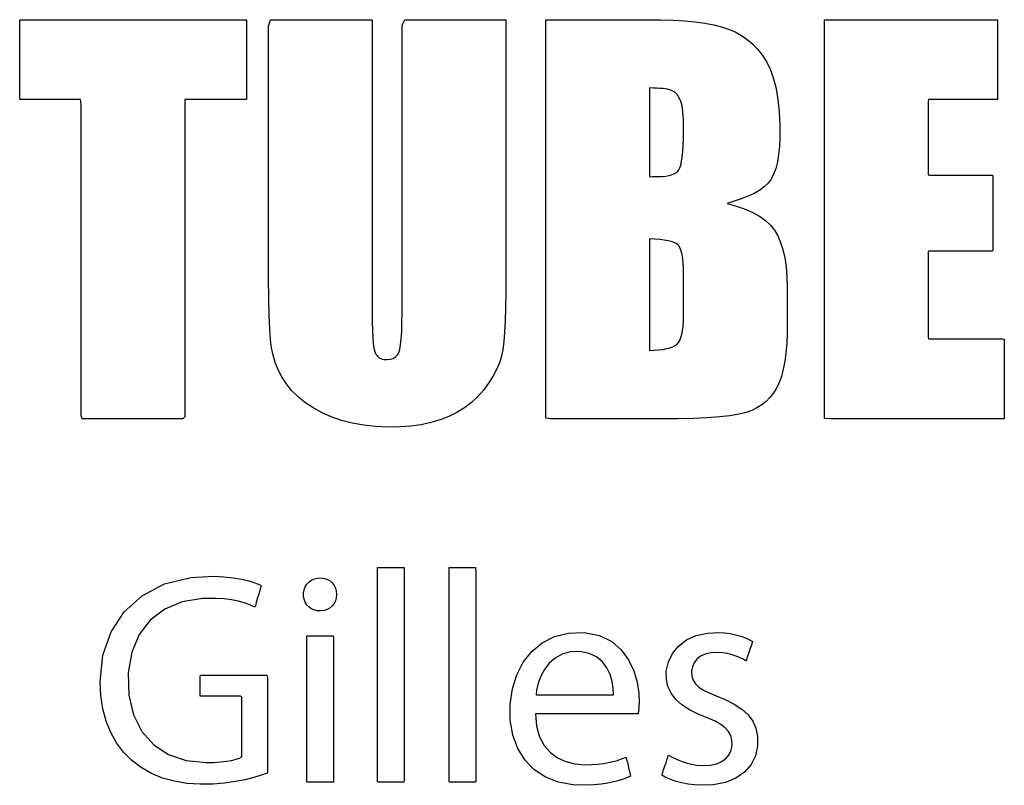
# Model space of a CAD drawing. Extents: x 776 to 5143, y -1722 to 3500.
# Tile 9 of 13: x 1660 to 1934, y 1701 to 1914. Entities that reach past the tile are written whole.
import ezdxf

# ---------------------------------------------------------------- set-up
doc = ezdxf.new("R2010")
doc.units = 0
doc.layers.get('0').update_dxf_attribs({"linetype": 'CONTINUOUS'})

msp = doc.modelspace()

# ---------------------------------------------------------------- linework, layer by layer
for p, q in [((1660.22, 1913.11), (1660.26, 1913.82)), ((1660.22, 1910.82), (1660.22, 1913.11)), ((1660.26, 1913.82), (1663.51, 1913.82)), ((1663.51, 1913.82), (1670.9, 1913.82)), ((1670.9, 1913.82), (1681.03, 1913.82)), ((1681.03, 1913.82), (1692.48, 1913.82)), ((1692.48, 1913.82), (1703.84, 1913.82)), ((1703.84, 1913.82), (1713.7, 1913.82)), ((1713.7, 1913.82), (1720.65, 1913.82)), ((1720.65, 1913.82), (1723.29, 1913.82)), ((1723.29, 1913.82), (1723.29, 1912.9)), ((1723.29, 1912.9), (1723.29, 1910.45)), ((1729.46, 1911.98), (1729.98, 1913.82)), ((1729.98, 1913.82), (1734.29, 1913.82)), ((1734.29, 1913.82), (1741.3, 1913.82)), ((1741.3, 1913.82), (1748.98, 1913.82)), ((1748.98, 1913.82), (1755.31, 1913.82)), ((1755.31, 1913.82), (1758.28, 1913.82)), ((1758.28, 1913.82), (1758.32, 1908.11)), ((1766.61, 1912.34), (1767.42, 1913.82)), ((1767.42, 1913.82), (1772.13, 1913.82)), ((1772.13, 1913.82), (1779.31, 1913.82)), ((1779.31, 1913.82), (1786.94, 1913.82)), ((1786.94, 1913.82), (1793, 1913.82)), ((1793, 1913.82), (1795.47, 1913.82)), ((1795.47, 1913.82), (1795.47, 1907.48)), ((1806.65, 1913.82), (1808.18, 1913.82)), ((1806.65, 1907.91), (1806.65, 1913.82)), ((1808.18, 1913.82), (1812.15, 1913.82)), ((1812.15, 1913.82), (1817.62, 1913.82)), ((1817.62, 1913.82), (1823.62, 1913.82)), ((1823.62, 1913.82), (1829.22, 1913.82)), ((1829.22, 1913.82), (1833.46, 1913.82)), ((1833.46, 1913.82), (1835.41, 1913.82)), ((1835.41, 1913.82), (1838.62, 1913.79)), ((1838.62, 1913.79), (1842.09, 1913.68)), ((1842.09, 1913.68), (1845.29, 1913.48)), ((1845.29, 1913.48), (1848.24, 1913.2)), ((1848.24, 1913.2), (1850.93, 1912.84)), ((1850.93, 1912.84), (1853.36, 1912.39)), ((1884.18, 1913.82), (1886.21, 1913.82)), ((1884.18, 1909.15), (1884.18, 1913.82)), ((1886.21, 1913.82), (1891.56, 1913.82)), ((1891.56, 1913.82), (1899.15, 1913.82)), ((1899.15, 1913.82), (1907.87, 1913.82)), ((1907.87, 1913.82), (1916.64, 1913.82)), ((1916.64, 1913.82), (1924.36, 1913.82)), ((1924.36, 1913.82), (1929.94, 1913.82)), ((1929.94, 1913.82), (1932.29, 1913.82)), ((1932.29, 1913.82), (1932.31, 1913.03)), ((1932.31, 1913.03), (1932.31, 1910.67)), ((1660.22, 1907.45), (1660.22, 1910.82)), ((1723.29, 1910.45), (1723.29, 1906.97)), ((1729.46, 1901.26), (1729.46, 1911.98)), ((1766.61, 1900.11), (1766.61, 1912.34)), ((1853.36, 1912.39), (1855.54, 1911.86)), ((1855.54, 1911.86), (1857.49, 1911.23)), ((1857.49, 1911.23), (1859.33, 1910.43)), ((1859.33, 1910.43), (1861.06, 1909.45)), ((1932.31, 1910.67), (1932.31, 1907.23)), ((1660.22, 1903.49), (1660.22, 1907.45)), ((1758.32, 1908.11), (1758.32, 1891.5)), ((1795.47, 1907.48), (1795.47, 1891.91)), ((1806.65, 1892.59), (1806.65, 1907.91)), ((1861.06, 1909.45), (1862.68, 1908.31)), ((1862.68, 1908.31), (1864.2, 1907)), ((1884.18, 1896.8), (1884.18, 1909.15)), ((1932.31, 1907.23), (1932.31, 1903.23)), ((1723.29, 1906.97), (1723.29, 1902.97)), ((1864.2, 1907), (1865.62, 1905.51)), ((1865.62, 1905.51), (1866.93, 1903.86)), ((1660.22, 1899.43), (1660.22, 1903.49)), ((1723.29, 1902.97), (1723.29, 1898.94)), ((1866.93, 1903.86), (1868.12, 1902.02)), ((1868.12, 1902.02), (1869.15, 1899.87)), ((1932.31, 1903.23), (1932.31, 1899.17)), ((1660.22, 1895.78), (1660.22, 1899.43)), ((1723.29, 1898.94), (1723.29, 1895.37)), ((1729.46, 1884.92), (1729.46, 1901.26)), ((1766.61, 1880.26), (1766.61, 1900.11)), ((1869.15, 1899.87), (1870, 1897.42)), ((1932.31, 1899.17), (1932.31, 1895.54)), ((1870, 1897.42), (1870.69, 1894.65)), ((1884.18, 1879.31), (1884.18, 1896.8)), ((1660.22, 1893.03), (1660.22, 1895.78)), ((1723.29, 1895.37), (1723.29, 1892.77)), ((1835.51, 1894.83), (1835.51, 1893.81)), ((1836.56, 1894.81), (1835.51, 1894.83)), ((1835.51, 1893.81), (1835.51, 1891.1)), ((1837.52, 1894.77), (1836.56, 1894.81)), ((1838.4, 1894.72), (1837.52, 1894.77)), ((1839.18, 1894.65), (1838.4, 1894.72)), ((1839.88, 1894.57), (1839.18, 1894.65)), ((1840.49, 1894.47), (1839.88, 1894.57)), ((1841.02, 1894.36), (1840.49, 1894.47)), ((1841.45, 1894.24), (1841.02, 1894.36)), ((1841.82, 1894.08), (1841.45, 1894.24)), ((1842.18, 1893.89), (1841.82, 1894.08)), ((1842.52, 1893.64), (1842.18, 1893.89)), ((1842.84, 1893.35), (1842.52, 1893.64)), ((1870.69, 1894.65), (1871.21, 1891.57)), ((1932.31, 1895.54), (1932.31, 1892.87)), ((1660.22, 1891.67), (1660.22, 1893.03)), ((1660.63, 1891.61), (1660.22, 1891.67)), ((1662.25, 1891.61), (1660.63, 1891.61)), ((1664.76, 1891.61), (1662.25, 1891.61)), ((1667.77, 1891.61), (1664.76, 1891.61)), ((1670.9, 1891.61), (1667.77, 1891.61)), ((1673.76, 1891.61), (1670.9, 1891.61)), ((1675.98, 1891.61), (1673.76, 1891.61)), ((1677.18, 1891.61), (1675.98, 1891.61)), ((1677.29, 1890.12), (1677.18, 1891.61)), ((1706.19, 1891.61), (1706.15, 1889.48)), ((1707.24, 1891.61), (1706.19, 1891.61)), ((1709.36, 1891.61), (1707.24, 1891.61)), ((1712.18, 1891.61), (1709.36, 1891.61)), ((1715.31, 1891.61), (1712.18, 1891.61)), ((1718.37, 1891.61), (1715.31, 1891.61)), ((1720.97, 1891.61), (1718.37, 1891.61)), ((1722.73, 1891.61), (1720.97, 1891.61)), ((1723.29, 1891.63), (1722.73, 1891.61)), ((1723.29, 1892.77), (1723.29, 1891.63)), ((1758.32, 1891.5), (1758.32, 1869.72)), ((1795.47, 1891.91), (1795.47, 1872.29)), ((1806.65, 1871.53), (1806.65, 1892.59)), ((1835.51, 1891.1), (1835.51, 1887.25)), ((1843.14, 1893.02), (1842.84, 1893.35)), ((1843.42, 1892.63), (1843.14, 1893.02)), ((1843.69, 1892.2), (1843.42, 1892.63)), ((1843.94, 1891.72), (1843.69, 1892.2)), ((1844.17, 1891.19), (1843.94, 1891.72)), ((1844.37, 1890.56), (1844.17, 1891.19)), ((1871.21, 1891.57), (1871.56, 1888.19)), ((1913.1, 1891.61), (1913.04, 1891.1)), ((1913.04, 1891.1), (1913.04, 1889.08)), ((1914.28, 1891.61), (1913.1, 1891.61)), ((1916.69, 1891.61), (1914.28, 1891.61)), ((1919.88, 1891.61), (1916.69, 1891.61)), ((1923.42, 1891.61), (1919.88, 1891.61)), ((1926.87, 1891.61), (1923.42, 1891.61)), ((1929.78, 1891.61), (1926.87, 1891.61)), ((1931.73, 1891.61), (1929.78, 1891.61)), ((1932.31, 1891.64), (1931.73, 1891.61)), ((1932.31, 1892.87), (1932.31, 1891.64)), ((1677.29, 1882.38), (1677.29, 1890.12)), ((1706.15, 1889.48), (1706.15, 1881.03)), ((1844.54, 1889.84), (1844.37, 1890.56)), ((1844.69, 1889.02), (1844.54, 1889.84)), ((1844.8, 1888.11), (1844.69, 1889.02)), ((1844.88, 1887.11), (1844.8, 1888.11)), ((1871.56, 1888.19), (1871.75, 1884.49)), ((1913.04, 1889.08), (1913.04, 1885.96)), ((1835.51, 1887.25), (1835.51, 1882.82)), ((1844.94, 1886.01), (1844.88, 1887.11)), ((1844.97, 1884.82), (1844.94, 1886.01)), ((1913.04, 1885.96), (1913.04, 1882.23)), ((1729.46, 1867.55), (1729.46, 1884.92)), ((1835.51, 1882.82), (1835.51, 1878.35)), ((1844.93, 1880.76), (1844.96, 1882.93)), ((1844.96, 1882.93), (1844.97, 1884.82)), ((1871.75, 1884.49), (1871.76, 1881.09)), ((1677.29, 1869.8), (1677.29, 1882.38)), ((1706.15, 1881.03), (1706.15, 1867.99)), ((1766.61, 1858.49), (1766.61, 1880.26)), ((1844.85, 1878.82), (1844.93, 1880.76)), ((1871.76, 1881.09), (1871.65, 1878.58)), ((1913.04, 1882.23), (1913.04, 1878.35)), ((1835.51, 1878.35), (1835.51, 1874.38)), ((1844.6, 1875.65), (1844.74, 1877.12)), ((1844.74, 1877.12), (1844.85, 1878.82)), ((1871.65, 1878.58), (1871.42, 1876.31)), ((1884.18, 1859.19), (1884.18, 1879.31)), ((1913.04, 1878.35), (1913.04, 1874.81)), ((1835.51, 1874.38), (1835.51, 1871.48)), ((1844.21, 1873.41), (1844.42, 1874.41)), ((1844.42, 1874.41), (1844.6, 1875.65)), ((1871.07, 1874.26), (1870.6, 1872.44)), ((1871.42, 1876.31), (1871.07, 1874.26)), ((1913.04, 1874.81), (1913.04, 1872.09)), ((1795.47, 1872.29), (1795.47, 1853.84)), ((1806.65, 1848.39), (1806.65, 1871.53)), ((1842.83, 1871.25), (1843.3, 1871.64)), ((1843.3, 1871.64), (1843.67, 1872.1)), ((1843.67, 1872.1), (1843.96, 1872.65)), ((1843.96, 1872.65), (1844.21, 1873.41)), ((1870.6, 1872.44), (1870.01, 1870.86)), ((1913.04, 1872.09), (1913.04, 1870.67)), ((1677.29, 1854.37), (1677.29, 1869.8)), ((1758.32, 1869.72), (1758.32, 1848.58)), ((1835.51, 1871.48), (1835.51, 1870.18)), ((1835.51, 1870.18), (1835.89, 1870.17)), ((1835.89, 1870.17), (1836.31, 1870.18)), ((1836.31, 1870.18), (1836.71, 1870.19)), ((1836.71, 1870.19), (1837.08, 1870.2)), ((1837.08, 1870.2), (1837.42, 1870.21)), ((1837.42, 1870.21), (1837.75, 1870.22)), ((1837.75, 1870.22), (1838.04, 1870.22)), ((1838.04, 1870.22), (1838.31, 1870.22)), ((1838.31, 1870.22), (1839.11, 1870.24)), ((1839.11, 1870.24), (1840.04, 1870.31)), ((1840.04, 1870.31), (1840.88, 1870.45)), ((1840.88, 1870.45), (1841.62, 1870.66)), ((1841.62, 1870.66), (1842.27, 1870.92)), ((1842.27, 1870.92), (1842.83, 1871.25)), ((1869.3, 1869.5), (1868.47, 1868.38)), ((1870.01, 1870.86), (1869.3, 1869.5)), ((1913.04, 1870.67), (1913.39, 1870.57)), ((1913.39, 1870.57), (1915.03, 1870.57)), ((1915.03, 1870.57), (1917.63, 1870.57)), ((1917.63, 1870.57), (1920.81, 1870.57)), ((1920.81, 1870.57), (1924.13, 1870.57)), ((1924.13, 1870.57), (1927.2, 1870.57)), ((1927.2, 1870.57), (1929.61, 1870.57)), ((1929.61, 1870.57), (1930.93, 1870.57)), ((1930.93, 1870.57), (1931.07, 1870.25)), ((1931.07, 1870.25), (1931.07, 1868.45)), ((1706.15, 1867.99), (1706.15, 1852.33)), ((1729.46, 1853.77), (1729.46, 1867.55)), ((1866.16, 1866.4), (1864.66, 1865.52)), ((1867.43, 1867.35), (1866.16, 1866.4)), ((1868.47, 1868.38), (1867.43, 1867.35)), ((1931.07, 1868.45), (1931.07, 1865.47)), ((1858.76, 1863.3), (1857.09, 1862.69)), ((1860.96, 1863.97), (1858.76, 1863.3)), ((1862.93, 1864.71), (1860.96, 1863.97)), ((1864.66, 1865.52), (1862.93, 1864.71)), ((1931.07, 1865.47), (1931.07, 1861.8)), ((1857.09, 1862.69), (1859.73, 1861.98)), ((1859.73, 1861.98), (1862.12, 1861.16)), ((1862.12, 1861.16), (1864.25, 1860.21)), ((1931.07, 1861.8), (1931.07, 1857.9)), ((1766.61, 1840.54), (1766.61, 1858.49)), ((1864.25, 1860.21), (1866.13, 1859.15)), ((1866.13, 1859.15), (1867.76, 1857.98)), ((1867.76, 1857.98), (1869.14, 1856.68)), ((1884.18, 1838.96), (1884.18, 1859.19)), ((1931.07, 1857.9), (1931.07, 1854.26)), ((1869.14, 1856.68), (1870.26, 1855.27)), ((1870.26, 1855.27), (1871.19, 1853.69)), ((1677.29, 1838.06), (1677.29, 1854.37)), ((1706.15, 1852.33), (1706.15, 1836.06)), ((1729.46, 1848.15), (1729.46, 1853.77)), ((1795.47, 1853.84), (1795.47, 1841.72)), ((1835.51, 1852.88), (1835.51, 1851.6)), ((1837.01, 1852.81), (1835.51, 1852.88)), ((1838.37, 1852.7), (1837.01, 1852.81)), ((1839.58, 1852.55), (1838.37, 1852.7)), ((1840.64, 1852.37), (1839.58, 1852.55)), ((1841.55, 1852.14), (1840.64, 1852.37)), ((1871.19, 1853.69), (1871.98, 1851.9)), ((1931.07, 1854.26), (1931.07, 1851.36)), ((1835.51, 1851.6), (1835.51, 1848.2)), ((1842.31, 1851.87), (1841.55, 1852.14)), ((1842.93, 1851.57), (1842.31, 1851.87)), ((1843.4, 1851.23), (1842.93, 1851.57)), ((1843.75, 1850.8), (1843.4, 1851.23)), ((1844.06, 1850.2), (1843.75, 1850.8)), ((1844.32, 1849.44), (1844.06, 1850.2)), ((1871.98, 1851.9), (1872.63, 1849.88)), ((1872.63, 1849.88), (1873.14, 1847.64)), ((1931.07, 1849.68), (1930.87, 1849.45)), ((1931.07, 1851.36), (1931.07, 1849.68)), ((1729.48, 1841.8), (1729.46, 1848.15)), ((1758.32, 1848.58), (1758.32, 1833.91)), ((1806.65, 1826.81), (1806.65, 1848.39)), ((1835.51, 1848.2), (1835.51, 1843.39)), ((1844.54, 1848.51), (1844.32, 1849.44)), ((1844.72, 1847.41), (1844.54, 1848.51)), ((1844.85, 1846.14), (1844.72, 1847.41)), ((1873.14, 1847.64), (1873.51, 1845.19)), ((1913.31, 1849.45), (1913.04, 1849.26)), ((1913.04, 1849.26), (1913.04, 1847.46)), ((1913.04, 1847.46), (1913.04, 1844.21)), ((1914.85, 1849.45), (1913.31, 1849.45)), ((1917.39, 1849.45), (1914.85, 1849.45)), ((1920.53, 1849.45), (1917.39, 1849.45)), ((1923.86, 1849.45), (1920.53, 1849.45)), ((1926.97, 1849.45), (1923.86, 1849.45)), ((1929.44, 1849.45), (1926.97, 1849.45)), ((1930.87, 1849.45), (1929.44, 1849.45)), ((1844.93, 1844.7), (1844.85, 1846.14)), ((1844.97, 1843.1), (1844.93, 1844.7)), ((1873.51, 1845.19), (1873.74, 1842.51)), ((1913.04, 1844.21), (1913.04, 1840.06)), ((1729.54, 1836.3), (1729.48, 1841.8)), ((1795.47, 1841.72), (1795.47, 1837.68)), ((1835.51, 1843.39), (1835.51, 1837.83)), ((1844.97, 1842.33), (1844.97, 1843.1)), ((1844.97, 1841.41), (1844.97, 1842.33)), ((1844.97, 1839.94), (1844.97, 1841.41)), ((1873.74, 1842.51), (1873.83, 1839.62)), ((1766.61, 1832.14), (1766.61, 1840.54)), ((1844.97, 1838.14), (1844.97, 1839.94)), ((1873.83, 1839.62), (1873.83, 1838.78)), ((1873.83, 1838.78), (1873.83, 1837.46)), ((1884.18, 1821.15), (1884.18, 1838.96)), ((1913.04, 1840.06), (1913.04, 1835.55)), ((1677.29, 1822.88), (1677.29, 1838.06)), ((1706.15, 1836.06), (1706.15, 1821.16)), ((1729.66, 1831.63), (1729.54, 1836.3)), ((1795.47, 1837.68), (1795.42, 1833.59)), ((1835.51, 1837.83), (1835.51, 1832.21)), ((1844.97, 1836.25), (1844.97, 1838.14)), ((1844.97, 1834.49), (1844.97, 1836.25)), ((1873.83, 1837.46), (1873.83, 1835.57)), ((1758.32, 1833.91), (1758.32, 1829.75)), ((1795.42, 1833.59), (1795.31, 1830)), ((1844.97, 1833.09), (1844.97, 1834.49)), ((1873.83, 1835.57), (1873.83, 1833.43)), ((1873.83, 1833.43), (1873.83, 1831.39)), ((1913.04, 1835.55), (1913.04, 1831.26)), ((1729.81, 1827.8), (1729.66, 1831.63)), ((1766.59, 1829.54), (1766.61, 1832.14)), ((1835.51, 1832.21), (1835.51, 1827.22)), ((1844.91, 1829.88), (1844.96, 1831.37)), ((1844.96, 1831.37), (1844.97, 1832.29)), ((1844.97, 1832.29), (1844.97, 1833.09)), ((1873.83, 1831.39), (1873.83, 1829.78)), ((1913.04, 1831.26), (1913.04, 1827.73)), ((1730.01, 1824.8), (1729.81, 1827.8)), ((1758.32, 1829.75), (1758.36, 1827.41)), ((1766.52, 1827.1), (1766.59, 1829.54)), ((1795.31, 1830), (1795.16, 1826.89)), ((1844.66, 1827.34), (1844.81, 1828.53)), ((1844.81, 1828.53), (1844.91, 1829.88)), ((1873.83, 1828.95), (1873.8, 1826.71)), ((1873.83, 1829.78), (1873.83, 1828.95)), ((1913.04, 1827.73), (1913.04, 1825.52)), ((1758.36, 1827.41), (1758.46, 1825.42)), ((1758.46, 1825.42), (1758.6, 1823.76)), ((1766.22, 1823.4), (1766.4, 1825.05)), ((1766.4, 1825.05), (1766.52, 1827.1)), ((1795.16, 1826.89), (1794.95, 1824.27)), ((1806.65, 1810.45), (1806.65, 1826.81)), ((1835.51, 1827.22), (1835.51, 1823.54)), ((1843.91, 1824.65), (1844.21, 1825.4)), ((1844.21, 1825.4), (1844.46, 1826.29)), ((1844.46, 1826.29), (1844.66, 1827.34)), ((1873.8, 1826.71), (1873.68, 1823.83)), ((1913.04, 1825.52), (1913.15, 1825.05)), ((1913.15, 1825.05), (1914.58, 1825.05)), ((1914.58, 1825.05), (1917.32, 1825.05)), ((1917.32, 1825.05), (1920.88, 1825.05)), ((1920.88, 1825.05), (1924.78, 1825.05)), ((1924.78, 1825.05), (1928.54, 1825.05)), ((1928.54, 1825.05), (1931.68, 1825.05)), ((1931.68, 1825.05), (1933.71, 1825.05)), ((1933.71, 1825.05), (1934.23, 1824.98)), ((1934.23, 1824.98), (1934.23, 1823.62)), ((1677.29, 1810.79), (1677.29, 1822.88)), ((1730.27, 1822.57), (1730.01, 1824.8)), ((1730.71, 1820.49), (1730.27, 1822.57)), ((1758.6, 1823.76), (1758.8, 1822.45)), ((1758.8, 1822.45), (1759.04, 1821.48)), ((1766, 1822.14), (1766.22, 1823.4)), ((1794.95, 1824.27), (1794.68, 1822.13)), ((1835.51, 1823.54), (1835.51, 1821.86)), ((1839.21, 1822.15), (1840.26, 1822.35)), ((1840.26, 1822.35), (1841.18, 1822.59)), ((1841.18, 1822.59), (1841.97, 1822.89)), ((1841.97, 1822.89), (1842.62, 1823.22)), ((1842.62, 1823.22), (1843.14, 1823.61)), ((1843.14, 1823.61), (1843.55, 1824.06)), ((1843.55, 1824.06), (1843.91, 1824.65)), ((1873.68, 1823.83), (1873.46, 1821.19)), ((1934.23, 1823.62), (1934.23, 1820.84)), ((1706.15, 1821.16), (1706.15, 1809.6)), ((1731.34, 1818.46), (1730.71, 1820.49)), ((1759.04, 1821.48), (1759.36, 1820.78)), ((1759.36, 1820.78), (1759.77, 1820.22)), ((1759.77, 1820.22), (1760.3, 1819.79)), ((1760.3, 1819.79), (1760.92, 1819.5)), ((1760.92, 1819.5), (1761.65, 1819.33)), ((1763.4, 1819.4), (1764.17, 1819.64)), ((1764.17, 1819.64), (1764.82, 1820.04)), ((1764.82, 1820.04), (1765.33, 1820.58)), ((1765.33, 1820.58), (1765.72, 1821.26)), ((1765.72, 1821.26), (1766, 1822.14)), ((1794.3, 1820.29), (1793.72, 1818.42)), ((1794.68, 1822.13), (1794.3, 1820.29)), ((1835.51, 1821.86), (1836.71, 1821.88)), ((1836.71, 1821.88), (1838.03, 1821.99)), ((1838.03, 1821.99), (1839.21, 1822.15)), ((1873.46, 1821.19), (1873.13, 1818.77)), ((1884.18, 1808.28), (1884.18, 1821.15)), ((1934.23, 1820.84), (1934.23, 1817.16)), ((1732.18, 1816.46), (1731.34, 1818.46)), ((1761.65, 1819.33), (1762.51, 1819.29)), ((1762.51, 1819.29), (1763.4, 1819.4)), ((1793.72, 1818.42), (1792.92, 1816.54)), ((1873.13, 1818.77), (1872.71, 1816.59)), ((1934.23, 1817.16), (1934.23, 1813.08)), ((1733.21, 1814.5), (1732.18, 1816.46)), ((1734.45, 1812.57), (1733.21, 1814.5)), ((1791.92, 1814.64), (1790.71, 1812.73)), ((1792.92, 1816.54), (1791.92, 1814.64)), ((1872.18, 1814.63), (1871.56, 1812.9)), ((1872.71, 1816.59), (1872.18, 1814.63)), ((1735.9, 1810.73), (1734.45, 1812.57)), ((1790.71, 1812.73), (1789.29, 1810.8)), ((1870.83, 1811.39), (1869.98, 1810.01)), ((1871.56, 1812.9), (1870.83, 1811.39)), ((1934.23, 1813.08), (1934.23, 1809.11)), ((1677.29, 1803.8), (1677.29, 1810.79)), ((1706.15, 1809.6), (1706.15, 1803.38)), ((1737.6, 1809), (1735.9, 1810.73)), ((1739.56, 1807.41), (1737.6, 1809)), ((1787.69, 1809), (1785.93, 1807.37)), ((1789.29, 1810.8), (1787.69, 1809)), ((1806.65, 1802.97), (1806.65, 1810.45)), ((1869.01, 1808.77), (1867.93, 1807.67)), ((1869.98, 1810.01), (1869.01, 1808.77)), ((1934.23, 1809.11), (1934.23, 1805.74)), ((1741.76, 1805.95), (1739.56, 1807.41)), ((1744.21, 1804.61), (1741.76, 1805.95)), ((1784, 1805.92), (1781.91, 1804.63)), ((1785.93, 1807.37), (1784, 1805.92)), ((1865.39, 1805.86), (1863.95, 1805.16)), ((1866.72, 1806.7), (1865.39, 1805.86)), ((1867.93, 1807.67), (1866.72, 1806.7)), ((1884.18, 1802.87), (1884.18, 1808.28)), ((1934.23, 1805.74), (1934.23, 1803.49)), ((1677.6, 1802.83), (1677.29, 1803.8)), ((1706.15, 1803.38), (1705.66, 1802.83)), ((1746.9, 1803.41), (1744.21, 1804.61)), ((1749.76, 1802.4), (1746.9, 1803.41)), ((1779.65, 1803.51), (1777.22, 1802.56)), ((1781.91, 1804.63), (1779.65, 1803.51)), ((1851.56, 1803.12), (1847.71, 1802.95)), ((1854.95, 1803.37), (1851.56, 1803.12)), ((1857.88, 1803.7), (1854.95, 1803.37)), ((1860.35, 1804.11), (1857.88, 1803.7)), ((1862.35, 1804.59), (1860.35, 1804.11)), ((1863.95, 1805.16), (1862.35, 1804.59)), ((1934.23, 1803.49), (1934.16, 1802.83)), ((1679.87, 1802.83), (1677.6, 1802.83)), ((1683.8, 1802.83), (1679.87, 1802.83)), ((1688.74, 1802.83), (1683.8, 1802.83)), ((1694.04, 1802.83), (1688.74, 1802.83)), ((1699.06, 1802.83), (1694.04, 1802.83)), ((1703.15, 1802.83), (1699.06, 1802.83)), ((1705.66, 1802.83), (1703.15, 1802.83)), ((1752.78, 1801.61), (1749.76, 1802.4)), ((1755.95, 1801.03), (1752.78, 1801.61)), ((1759.27, 1800.66), (1755.95, 1801.03)), ((1762.74, 1800.51), (1759.27, 1800.66)), ((1766, 1800.56), (1762.74, 1800.51)), ((1769.03, 1800.79), (1766, 1800.56)), ((1771.92, 1801.2), (1769.03, 1800.79)), ((1774.65, 1801.79), (1771.92, 1801.2)), ((1777.22, 1802.56), (1774.65, 1801.79)), ((1807.97, 1802.83), (1806.65, 1802.97)), ((1812.24, 1802.83), (1807.97, 1802.83)), ((1818.4, 1802.83), (1812.24, 1802.83)), ((1825.34, 1802.83), (1818.4, 1802.83)), ((1831.96, 1802.83), (1825.34, 1802.83)), ((1837.18, 1802.83), (1831.96, 1802.83)), ((1839.88, 1802.83), (1837.18, 1802.83)), ((1843.4, 1802.85), (1839.88, 1802.83)), ((1847.71, 1802.95), (1843.4, 1802.85)), ((1885.97, 1802.83), (1884.18, 1802.87)), ((1891.29, 1802.83), (1885.97, 1802.83)), ((1899.03, 1802.83), (1891.29, 1802.83)), ((1908.04, 1802.83), (1899.03, 1802.83)), ((1917.2, 1802.83), (1908.04, 1802.83)), ((1925.37, 1802.83), (1917.2, 1802.83)), ((1931.4, 1802.83), (1925.37, 1802.83)), ((1934.16, 1802.83), (1931.4, 1802.83)), ((1759.83, 1761.52), (1760.13, 1761.52)), ((1759.83, 1759.1), (1759.83, 1761.52)), ((1760.13, 1761.52), (1760.93, 1761.52)), ((1760.93, 1761.52), (1762.06, 1761.52)), ((1762.06, 1761.52), (1763.37, 1761.52)), ((1763.37, 1761.52), (1764.7, 1761.52)), ((1764.7, 1761.52), (1765.89, 1761.52)), ((1765.89, 1761.52), (1766.78, 1761.52)), ((1766.78, 1761.52), (1767.22, 1761.52)), ((1767.22, 1761.52), (1767.24, 1760.13)), ((1767.24, 1760.13), (1767.24, 1754.6)), ((1779.71, 1761.52), (1780.01, 1761.52)), ((1779.71, 1759.1), (1779.71, 1761.52)), ((1780.01, 1761.52), (1780.81, 1761.52)), ((1780.81, 1761.52), (1781.94, 1761.52)), ((1781.94, 1761.52), (1783.25, 1761.52)), ((1783.25, 1761.52), (1784.58, 1761.52)), ((1784.58, 1761.52), (1785.77, 1761.52)), ((1785.77, 1761.52), (1786.66, 1761.52)), ((1786.66, 1761.52), (1787.1, 1761.52)), ((1787.1, 1761.52), (1787.12, 1760.13)), ((1787.12, 1760.13), (1787.12, 1754.6)), ((1694.3, 1753.64), (1700.5, 1756.89)), ((1700.5, 1756.89), (1707.84, 1758.72)), ((1707.84, 1758.72), (1714.29, 1759.07)), ((1714.29, 1759.07), (1717.07, 1758.92)), ((1717.07, 1758.92), (1719.63, 1758.63)), ((1719.63, 1758.63), (1721.94, 1758.22)), ((1721.94, 1758.22), (1723.96, 1757.73)), ((1723.96, 1757.73), (1725.68, 1757.2)), ((1725.68, 1757.2), (1727.07, 1756.65)), ((1727.07, 1756.65), (1727.41, 1756.3)), ((1739.69, 1756.12), (1740.15, 1756.84)), ((1740.15, 1756.84), (1740.73, 1757.46)), ((1740.73, 1757.46), (1741.43, 1757.96)), ((1741.43, 1757.96), (1742.22, 1758.32)), ((1742.22, 1758.32), (1743.11, 1758.53)), ((1743.11, 1758.53), (1744.07, 1758.58)), ((1744.07, 1758.58), (1745.01, 1758.45)), ((1745.01, 1758.45), (1745.86, 1758.16)), ((1745.86, 1758.16), (1746.59, 1757.73)), ((1746.59, 1757.73), (1747.21, 1757.17)), ((1747.21, 1757.17), (1747.7, 1756.49)), ((1747.7, 1756.49), (1748.07, 1755.72)), ((1759.83, 1752.69), (1759.83, 1759.1)), ((1779.71, 1752.69), (1779.71, 1759.1)), ((1726.84, 1754.37), (1726.44, 1753.04)), ((1727.18, 1755.54), (1726.84, 1754.37)), ((1727.41, 1756.3), (1727.18, 1755.54)), ((1739.21, 1754.42), (1739.38, 1755.3)), ((1739.21, 1753.5), (1739.21, 1754.42)), ((1739.38, 1755.3), (1739.69, 1756.12)), ((1748.07, 1755.72), (1748.29, 1754.87)), ((1748.29, 1754.87), (1748.37, 1753.95)), ((1748.37, 1753.95), (1748.32, 1753.06)), ((1767.24, 1754.6), (1767.24, 1746.03)), ((1787.12, 1754.6), (1787.12, 1746.03)), ((1689.33, 1749.16), (1694.3, 1753.64)), ((1705.47, 1751.93), (1700.59, 1749.91)), ((1711.11, 1752.87), (1705.47, 1751.93)), ((1714.81, 1752.9), (1711.11, 1752.87)), ((1717.1, 1752.74), (1714.81, 1752.9)), ((1719.16, 1752.46), (1717.1, 1752.74)), ((1721.03, 1752.08), (1719.16, 1752.46)), ((1722.73, 1751.62), (1721.03, 1752.08)), ((1724.27, 1751.08), (1722.73, 1751.62)), ((1725.69, 1750.49), (1724.27, 1751.08)), ((1726.07, 1751.78), (1725.8, 1750.86)), ((1726.44, 1753.04), (1726.07, 1751.78)), ((1739.37, 1752.63), (1739.21, 1753.5)), ((1739.67, 1751.83), (1739.37, 1752.63)), ((1740.11, 1751.12), (1739.67, 1751.83)), ((1740.67, 1750.51), (1740.11, 1751.12)), ((1747.73, 1751.47), (1747.22, 1750.8)), ((1748.1, 1752.22), (1747.73, 1751.47)), ((1748.32, 1753.06), (1748.1, 1752.22)), ((1759.83, 1743.56), (1759.83, 1752.69)), ((1779.71, 1743.56), (1779.71, 1752.69)), ((1685.66, 1743.58), (1689.33, 1749.16)), ((1700.59, 1749.91), (1696.56, 1746.86)), ((1725.8, 1750.86), (1725.69, 1750.49)), ((1741.34, 1750.02), (1740.67, 1750.51)), ((1742.11, 1749.66), (1741.34, 1750.02)), ((1742.96, 1749.45), (1742.11, 1749.66)), ((1743.92, 1749.4), (1742.96, 1749.45)), ((1744.92, 1749.53), (1743.92, 1749.4)), ((1745.8, 1749.82), (1744.92, 1749.53)), ((1746.58, 1750.25), (1745.8, 1749.82)), ((1747.22, 1750.8), (1746.58, 1750.25)), ((1696.56, 1746.86), (1693.46, 1742.86)), ((1767.24, 1746.03), (1767.24, 1735.7)), ((1787.12, 1746.03), (1787.12, 1735.7)), ((1683.39, 1737.07), (1685.66, 1743.58)), ((1693.46, 1742.86), (1691.38, 1737.96)), ((1759.83, 1733), (1759.83, 1743.56)), ((1779.71, 1733), (1779.71, 1743.56)), ((1809.05, 1742.25), (1812.93, 1743.23)), ((1812.93, 1743.23), (1817.35, 1743.36)), ((1817.35, 1743.36), (1821.55, 1742.54)), ((1848.49, 1742.55), (1851.65, 1743.26)), ((1851.65, 1743.26), (1854.66, 1743.41)), ((1854.66, 1743.41), (1856.35, 1743.31)), ((1856.35, 1743.31), (1857.95, 1743.09)), ((1857.95, 1743.09), (1859.46, 1742.77)), ((1859.46, 1742.77), (1860.87, 1742.37)), ((1740.12, 1742.39), (1740.29, 1742.5)), ((1740.12, 1739.98), (1740.12, 1742.39)), ((1740.12, 1735.06), (1740.12, 1739.98)), ((1740.29, 1742.5), (1740.98, 1742.5)), ((1740.98, 1742.5), (1742.04, 1742.5)), ((1742.04, 1742.5), (1743.32, 1742.5)), ((1743.32, 1742.5), (1744.66, 1742.5)), ((1744.66, 1742.5), (1745.9, 1742.5)), ((1745.9, 1742.5), (1746.88, 1742.5)), ((1746.88, 1742.5), (1747.45, 1742.5)), ((1747.45, 1742.5), (1747.53, 1742.07)), ((1747.53, 1742.07), (1747.53, 1738.95)), ((1802.74, 1738.14), (1805.64, 1740.53)), ((1805.64, 1740.53), (1809.05, 1742.25)), ((1821.55, 1742.54), (1824.96, 1740.89)), ((1824.96, 1740.89), (1827.64, 1738.6)), ((1843.57, 1739.64), (1845.79, 1741.32)), ((1845.79, 1741.32), (1848.49, 1742.55)), ((1860.87, 1742.37), (1862.16, 1741.9)), ((1862.16, 1741.9), (1863.32, 1741.37)), ((1863.32, 1741.37), (1864.19, 1740.89)), ((1864.06, 1740.53), (1863.79, 1739.73)), ((1864.19, 1740.89), (1864.06, 1740.53)), ((1691.38, 1737.96), (1690.4, 1732.21)), ((1747.53, 1738.95), (1747.53, 1733.54)), ((1800.36, 1735.15), (1802.74, 1738.14)), ((1811.17, 1737.36), (1809.22, 1736.28)), ((1813.45, 1737.99), (1811.17, 1737.36)), ((1816.14, 1738.08), (1813.45, 1737.99)), ((1818.7, 1737.6), (1816.14, 1738.08)), ((1820.78, 1736.61), (1818.7, 1737.6)), ((1827.64, 1738.6), (1829.67, 1735.83)), ((1840.73, 1735.23), (1841.88, 1737.59)), ((1841.88, 1737.59), (1843.57, 1739.64)), ((1850.99, 1737.39), (1849.71, 1736.78)), ((1852.51, 1737.76), (1850.99, 1737.39)), ((1854.23, 1737.86), (1852.51, 1737.76)), ((1855.76, 1737.77), (1854.23, 1737.86)), ((1857.17, 1737.55), (1855.76, 1737.77)), ((1858.47, 1737.23), (1857.17, 1737.55)), ((1859.65, 1736.84), (1858.47, 1737.23)), ((1863.04, 1737.56), (1862.69, 1736.54)), ((1863.43, 1738.68), (1863.04, 1737.56)), ((1863.79, 1739.73), (1863.43, 1738.68)), ((1682.59, 1729.78), (1683.39, 1737.07)), ((1740.12, 1728.51), (1740.12, 1735.06)), ((1767.24, 1735.7), (1767.24, 1724.9)), ((1787.12, 1735.7), (1787.12, 1724.9)), ((1798.55, 1731.66), (1800.36, 1735.15)), ((1807.59, 1734.85), (1806.27, 1733.15)), ((1809.22, 1736.28), (1807.59, 1734.85)), ((1822.41, 1735.24), (1820.78, 1736.61)), ((1823.64, 1733.57), (1822.41, 1735.24)), ((1829.67, 1735.83), (1831.1, 1732.77)), ((1840.17, 1732.64), (1840.73, 1735.23)), ((1847.92, 1735), (1847.42, 1733.89)), ((1848.68, 1735.98), (1847.92, 1735)), ((1849.71, 1736.78), (1848.68, 1735.98)), ((1860.69, 1736.4), (1859.65, 1736.84)), ((1861.59, 1735.95), (1860.69, 1736.4)), ((1862.34, 1735.51), (1861.59, 1735.95)), ((1862.44, 1735.79), (1862.34, 1735.51)), ((1862.69, 1736.54), (1862.44, 1735.79)), ((1690.4, 1732.21), (1690.59, 1725.98)), ((1747.53, 1733.54), (1747.53, 1726.72)), ((1759.83, 1722.27), (1759.83, 1733)), ((1779.71, 1722.27), (1779.71, 1733)), ((1806.27, 1733.15), (1805.25, 1731.27)), ((1824.52, 1731.72), (1823.64, 1733.57)), ((1831.1, 1732.77), (1832.02, 1729.59)), ((1840.18, 1730.31), (1840.17, 1732.64)), ((1847.42, 1733.89), (1847.19, 1732.67)), ((1847.19, 1732.67), (1847.26, 1731.35)), ((1682.79, 1725.9), (1682.59, 1729.78)), ((1710.45, 1731.39), (1710.59, 1731.55)), ((1710.45, 1730.63), (1710.45, 1731.39)), ((1710.45, 1729.48), (1710.45, 1730.63)), ((1710.45, 1728.17), (1710.45, 1729.48)), ((1710.59, 1731.55), (1712.4, 1731.55)), ((1712.4, 1731.55), (1715.72, 1731.55)), ((1715.72, 1731.55), (1719.8, 1731.55)), ((1719.8, 1731.55), (1723.88, 1731.55)), ((1723.88, 1731.55), (1727.2, 1731.55)), ((1727.2, 1731.55), (1729.01, 1731.55)), ((1729.01, 1731.55), (1729.14, 1730.79)), ((1729.14, 1730.79), (1729.14, 1727.29)), ((1797.32, 1727.73), (1798.55, 1731.66)), ((1804.49, 1729.31), (1804, 1727.34)), ((1805.25, 1731.27), (1804.49, 1729.31)), ((1825.08, 1729.79), (1824.52, 1731.72)), ((1825.37, 1727.87), (1825.08, 1729.79)), ((1832.02, 1729.59), (1832.5, 1726.48)), ((1840.62, 1728.37), (1840.18, 1730.31)), ((1847.26, 1731.35), (1847.61, 1730.17)), ((1847.61, 1730.17), (1848.26, 1729.14)), ((1848.26, 1729.14), (1849.22, 1728.23)), ((1710.45, 1726.94), (1710.45, 1728.17)), ((1710.45, 1726.02), (1710.45, 1726.94)), ((1729.14, 1727.29), (1729.14, 1721.95)), ((1740.12, 1721.2), (1740.12, 1728.51)), ((1747.53, 1726.72), (1747.53, 1719.36)), ((1796.71, 1723.45), (1797.32, 1727.73)), ((1804, 1727.34), (1803.9, 1726.08)), ((1825.44, 1726.08), (1825.37, 1727.87)), ((1832.5, 1726.48), (1832.6, 1724.1)), ((1841.47, 1726.55), (1840.62, 1728.37)), ((1842.75, 1724.85), (1841.47, 1726.55)), ((1849.22, 1728.23), (1850.49, 1727.39)), ((1850.49, 1727.39), (1852.09, 1726.58)), ((1852.09, 1726.58), (1854.01, 1725.76)), ((1683.37, 1722.21), (1682.79, 1725.9)), ((1690.59, 1725.98), (1691.89, 1720.47)), ((1710.45, 1725.66), (1710.45, 1726.02)), ((1711.15, 1725.66), (1710.45, 1725.66)), ((1712.94, 1725.66), (1711.15, 1725.66)), ((1715.36, 1725.66), (1712.94, 1725.66)), ((1717.93, 1725.66), (1715.36, 1725.66)), ((1720.18, 1725.66), (1717.93, 1725.66)), ((1721.66, 1725.66), (1720.18, 1725.66)), ((1721.99, 1725.54), (1721.66, 1725.66)), ((1721.99, 1723.9), (1721.99, 1725.54)), ((1721.99, 1720.89), (1721.99, 1723.9)), ((1767.24, 1724.9), (1767.24, 1714.89)), ((1787.12, 1724.9), (1787.12, 1714.89)), ((1803.9, 1726.08), (1805.29, 1726.08)), ((1805.29, 1726.08), (1807.94, 1726.08)), ((1807.94, 1726.08), (1811.42, 1726.08)), ((1811.42, 1726.08), (1815.27, 1726.08)), ((1815.27, 1726.08), (1819.05, 1726.08)), ((1819.05, 1726.08), (1822.3, 1726.08)), ((1822.3, 1726.08), (1824.58, 1726.08)), ((1824.58, 1726.08), (1825.44, 1726.08)), ((1832.59, 1723.56), (1832.56, 1723.06)), ((1832.6, 1724.1), (1832.59, 1723.56)), ((1844.46, 1723.28), (1842.75, 1724.85)), ((1854.01, 1725.76), (1856.56, 1724.74)), ((1856.56, 1724.74), (1859.09, 1723.49)), ((1684.32, 1718.76), (1683.37, 1722.21)), ((1721.99, 1717.2), (1721.99, 1720.89)), ((1729.14, 1721.95), (1729.14, 1715.87)), ((1740.12, 1714), (1740.12, 1721.2)), ((1759.83, 1712.66), (1759.83, 1722.27)), ((1779.71, 1712.66), (1779.71, 1722.27)), ((1796.75, 1718.99), (1796.71, 1723.45)), ((1832.37, 1721.04), (1832.33, 1720.78)), ((1832.41, 1721.37), (1832.37, 1721.04)), ((1832.45, 1721.74), (1832.41, 1721.37)), ((1832.5, 1722.15), (1832.45, 1721.74)), ((1832.53, 1722.59), (1832.5, 1722.15)), ((1832.56, 1723.06), (1832.53, 1722.59)), ((1846.61, 1721.86), (1844.46, 1723.28)), ((1849.2, 1720.59), (1846.61, 1721.86)), ((1859.09, 1723.49), (1861.22, 1722.09)), ((1861.22, 1722.09), (1862.93, 1720.53)), ((1685.61, 1715.58), (1684.32, 1718.76)), ((1691.89, 1720.47), (1694.23, 1715.84)), ((1747.53, 1719.36), (1747.53, 1712.32)), ((1797.45, 1714.85), (1796.75, 1718.99)), ((1803.72, 1720.78), (1804.06, 1717.34)), ((1804.92, 1720.78), (1803.72, 1720.78)), ((1808.08, 1720.78), (1804.92, 1720.78)), ((1812.57, 1720.78), (1808.08, 1720.78)), ((1817.74, 1720.78), (1812.57, 1720.78)), ((1822.94, 1720.78), (1817.74, 1720.78)), ((1827.54, 1720.78), (1822.94, 1720.78)), ((1830.88, 1720.78), (1827.54, 1720.78)), ((1832.33, 1720.78), (1830.88, 1720.78)), ((1851.84, 1719.57), (1849.2, 1720.59)), ((1853.78, 1718.72), (1851.84, 1719.57)), ((1855.35, 1717.84), (1853.78, 1718.72)), ((1862.93, 1720.53), (1864.22, 1718.76)), ((1864.22, 1718.76), (1865.1, 1716.77)), ((1687.2, 1712.7), (1685.61, 1715.58)), ((1694.23, 1715.84), (1697.51, 1712.15)), ((1721.99, 1713.51), (1721.99, 1717.2)), ((1729.14, 1715.87), (1729.14, 1710.17)), ((1804.06, 1717.34), (1804.9, 1714.41)), ((1856.58, 1716.9), (1855.35, 1717.84)), ((1857.48, 1715.87), (1856.58, 1716.9)), ((1858.08, 1714.73), (1857.48, 1715.87)), ((1865.1, 1716.77), (1865.55, 1714.52)), ((1689.09, 1710.15), (1687.2, 1712.7)), ((1721.99, 1710.5), (1721.99, 1713.51)), ((1740.12, 1707.77), (1740.12, 1714)), ((1759.83, 1705.45), (1759.83, 1712.66)), ((1767.24, 1714.89), (1767.24, 1706.96)), ((1779.71, 1705.45), (1779.71, 1712.66)), ((1787.12, 1714.89), (1787.12, 1706.96)), ((1798.8, 1711.17), (1797.45, 1714.85)), ((1804.9, 1714.41), (1806.2, 1711.99)), ((1858.4, 1713.45), (1858.08, 1714.73)), ((1858.45, 1712.04), (1858.4, 1713.45)), ((1865.55, 1714.52), (1865.56, 1711.85)), ((1691.34, 1707.88), (1689.09, 1710.15)), ((1697.51, 1712.15), (1701.66, 1709.45)), ((1721.99, 1708.86), (1721.99, 1710.5)), ((1729.14, 1710.17), (1729.14, 1705.93)), ((1747.53, 1712.32), (1747.53, 1706.47)), ((1800.76, 1707.97), (1798.8, 1711.17)), ((1806.2, 1711.99), (1807.89, 1710.04)), ((1807.89, 1710.04), (1809.91, 1708.55)), ((1857.68, 1709.48), (1858.22, 1710.7)), ((1858.22, 1710.7), (1858.45, 1712.04)), ((1865.56, 1711.85), (1864.97, 1709.1)), ((1694.02, 1705.83), (1691.34, 1707.88)), ((1701.66, 1709.45), (1706.59, 1707.79)), ((1706.59, 1707.79), (1712.22, 1707.22)), ((1712.22, 1707.22), (1714.28, 1707.27)), ((1714.28, 1707.27), (1716.13, 1707.39)), ((1716.13, 1707.39), (1717.77, 1707.58)), ((1717.77, 1707.58), (1719.2, 1707.84)), ((1719.2, 1707.84), (1720.43, 1708.14)), ((1720.43, 1708.14), (1721.43, 1708.49)), ((1721.43, 1708.49), (1721.99, 1708.86)), ((1740.12, 1703.4), (1740.12, 1707.77)), ((1803.3, 1705.31), (1800.76, 1707.97)), ((1809.91, 1708.55), (1812.21, 1707.5)), ((1812.21, 1707.5), (1814.72, 1706.87)), ((1822.64, 1706.95), (1824.06, 1707.2)), ((1824.06, 1707.2), (1825.36, 1707.49)), ((1825.36, 1707.49), (1826.56, 1707.84)), ((1826.56, 1707.84), (1827.69, 1708.22)), ((1827.69, 1708.22), (1828.75, 1708.64)), ((1828.75, 1708.64), (1829.01, 1708.6)), ((1829.01, 1708.6), (1829.13, 1708.08)), ((1829.13, 1708.08), (1829.32, 1707.3)), ((1829.32, 1707.3), (1829.54, 1706.36)), ((1839.69, 1706), (1840.08, 1707.18)), ((1840.08, 1707.18), (1840.43, 1708.25)), ((1840.43, 1708.25), (1840.68, 1709.03)), ((1840.68, 1709.03), (1840.78, 1709.33)), ((1840.78, 1709.33), (1841.8, 1708.72)), ((1841.8, 1708.72), (1842.98, 1708.14)), ((1842.98, 1708.14), (1844.3, 1707.6)), ((1844.3, 1707.6), (1845.72, 1707.12)), ((1845.72, 1707.12), (1847.22, 1706.74)), ((1854.18, 1706.89), (1855.66, 1707.54)), ((1855.66, 1707.54), (1856.83, 1708.42)), ((1856.83, 1708.42), (1857.68, 1709.48)), ((1864.97, 1709.1), (1863.75, 1706.66)), ((1696.89, 1704.19), (1694.02, 1705.83)), ((1729.14, 1705.93), (1729.14, 1704.27)), ((1747.53, 1706.47), (1747.53, 1702.7)), ((1759.83, 1701.91), (1759.83, 1705.45)), ((1767.24, 1706.96), (1767.24, 1702.38)), ((1779.71, 1701.91), (1779.71, 1705.45)), ((1787.12, 1706.96), (1787.12, 1702.38)), ((1806.41, 1703.23), (1803.3, 1705.31)), ((1814.72, 1706.87), (1817.39, 1706.63)), ((1817.39, 1706.63), (1819.36, 1706.67)), ((1819.36, 1706.67), (1821.08, 1706.77)), ((1821.08, 1706.77), (1822.64, 1706.95)), ((1829.54, 1706.36), (1829.77, 1705.38)), ((1829.77, 1705.38), (1829.99, 1704.5)), ((1829.99, 1704.5), (1830.15, 1703.81)), ((1839.06, 1704.07), (1839.33, 1704.9)), ((1839.33, 1704.9), (1839.69, 1706)), ((1847.22, 1706.74), (1848.77, 1706.49)), ((1848.77, 1706.49), (1850.33, 1706.38)), ((1850.33, 1706.38), (1852.37, 1706.49)), ((1852.37, 1706.49), (1854.18, 1706.89)), ((1861.94, 1704.59), (1859.55, 1702.93)), ((1863.75, 1706.66), (1861.94, 1704.59)), ((1699.97, 1702.92), (1696.89, 1704.19)), ((1703.26, 1702.01), (1699.97, 1702.92)), ((1706.75, 1701.43), (1703.26, 1702.01)), ((1720.21, 1701.92), (1717.21, 1701.48)), ((1722.95, 1702.47), (1720.21, 1701.92)), ((1725.38, 1703.08), (1722.95, 1702.47)), ((1727.46, 1703.7), (1725.38, 1703.08)), ((1729.14, 1704.27), (1727.46, 1703.7)), ((1740.12, 1701.75), (1740.12, 1703.4)), ((1740.42, 1701.75), (1740.12, 1701.75)), ((1741.21, 1701.75), (1740.42, 1701.75)), ((1742.35, 1701.75), (1741.21, 1701.75)), ((1743.66, 1701.75), (1742.35, 1701.75)), ((1744.99, 1701.75), (1743.66, 1701.75)), ((1746.18, 1701.75), (1744.99, 1701.75)), ((1747.07, 1701.75), (1746.18, 1701.75)), ((1747.51, 1701.75), (1747.07, 1701.75)), ((1747.53, 1702.7), (1747.51, 1701.75)), ((1760, 1701.75), (1759.83, 1701.91)), ((1760.69, 1701.75), (1760, 1701.75)), ((1761.75, 1701.75), (1760.69, 1701.75)), ((1763.03, 1701.75), (1761.75, 1701.75)), ((1764.37, 1701.75), (1763.03, 1701.75)), ((1765.61, 1701.75), (1764.37, 1701.75)), ((1766.6, 1701.75), (1765.61, 1701.75)), ((1767.16, 1701.75), (1766.6, 1701.75)), ((1767.24, 1702.38), (1767.16, 1701.75)), ((1779.88, 1701.75), (1779.71, 1701.91)), ((1780.57, 1701.75), (1779.88, 1701.75)), ((1781.63, 1701.75), (1780.57, 1701.75)), ((1782.91, 1701.75), (1781.63, 1701.75)), ((1784.25, 1701.75), (1782.91, 1701.75)), ((1785.49, 1701.75), (1784.25, 1701.75)), ((1786.48, 1701.75), (1785.49, 1701.75)), ((1787.04, 1701.75), (1786.48, 1701.75)), ((1787.12, 1702.38), (1787.04, 1701.75)), ((1810.04, 1701.78), (1806.41, 1703.23)), ((1814.18, 1701.02), (1810.04, 1701.78)), ((1825.55, 1701.87), (1823.86, 1701.52)), ((1827.06, 1702.27), (1825.55, 1701.87)), ((1828.39, 1702.7), (1827.06, 1702.27)), ((1829.56, 1703.14), (1828.39, 1702.7)), ((1830.23, 1703.46), (1829.56, 1703.14)), ((1830.15, 1703.81), (1830.23, 1703.46)), ((1838.93, 1703.69), (1839.06, 1704.07)), ((1840.02, 1703.1), (1838.93, 1703.69)), ((1841.41, 1702.5), (1840.02, 1703.1)), ((1842.91, 1701.98), (1841.41, 1702.5)), ((1844.53, 1701.55), (1842.91, 1701.98)), ((1856.62, 1701.73), (1853.16, 1701.05)), ((1859.55, 1702.93), (1856.62, 1701.73)), ((1710.44, 1701.18), (1706.75, 1701.43)), ((1713.98, 1701.22), (1710.44, 1701.18)), ((1717.21, 1701.48), (1713.98, 1701.22)), ((1817.73, 1700.91), (1814.18, 1701.02)), ((1819.96, 1701.02), (1817.73, 1700.91)), ((1822, 1701.23), (1819.96, 1701.02)), ((1823.86, 1701.52), (1822, 1701.23)), ((1846.23, 1701.22), (1844.53, 1701.55)), ((1848.01, 1701.01), (1846.23, 1701.22)), ((1849.85, 1700.91), (1848.01, 1701.01)), ((1853.16, 1701.05), (1849.85, 1700.91))]:
    msp.add_line(p, q)

doc.saveas('drawing.dxf')
